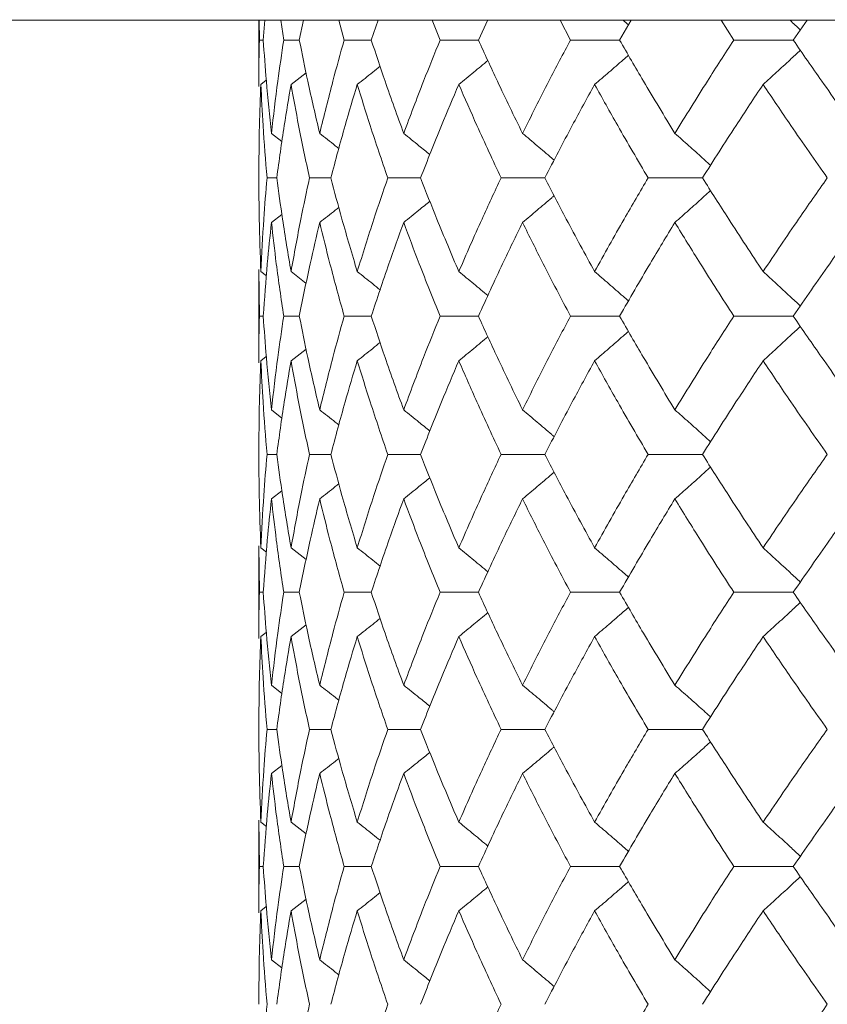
# Model space of a CAD drawing. Header units: inches. Extents: x -3.7 to 22.7, y -9.6 to 17.3.
# Tile 88 of 130: x 11.172 to 11.529, y -0.118 to 0.317. Entities that reach past the tile are written whole.
import ezdxf

# ---------------------------------------------------------------- set-up
doc = ezdxf.new("R2010")
doc.units = ezdxf.units.IN
doc.header["$MEASUREMENT"] = 0

msp = doc.modelspace()

# ---------------------------------------------------------------- linework, layer by layer
at = {"color": 7, "linetype": 'Continuous', "lineweight": 15}
for p, q in [((11.73143, 0.31728), (11.00282, 0.31728)), ((11.27754, 0.31728), (11.27754, 0.28795)), ((11.27777, 0.30846), (11.27769, 0.31728)), ((11.27948, 0.30846), (11.28017, 0.31728)), ((11.28852, 0.30846), (11.28727, 0.31728)), ((11.2954, 0.30846), (11.29725, 0.31728)), ((11.31523, 0.30846), (11.31282, 0.31728)), ((11.32721, 0.30846), (11.33019, 0.31728)), ((11.35761, 0.30846), (11.35408, 0.31728)), ((11.37455, 0.30846), (11.37873, 0.31747)), ((11.4152, 0.30846), (11.41058, 0.31728)), ((11.43692, 0.30846), (11.44207, 0.31728)), ((11.48736, 0.30846), (11.48171, 0.31728)), ((11.51362, 0.30846), (11.51978, 0.31728)), ((11.27948, 0.30846), (11.27777, 0.30846)), ((11.2954, 0.30846), (11.28852, 0.30846)), ((11.32721, 0.30846), (11.31523, 0.30846)), ((11.37455, 0.30846), (11.35761, 0.30846)), ((11.43692, 0.30846), (11.4152, 0.30846)), ((11.51362, 0.30846), (11.48736, 0.30846)), ((11.29175, 0.28883), (11.29838, 0.29399)), ((11.27842, 0.28883), (11.28081, 0.29068)), ((11.28308, 0.26719), (11.28774, 0.26358)), ((11.28544, 0.24751), (11.28114, 0.24751)), ((11.30934, 0.24751), (11.29989, 0.24751)), ((11.34896, 0.24751), (11.33449, 0.24751)), ((11.4039, 0.24751), (11.38454, 0.24751)), ((11.47353, 0.24751), (11.4495, 0.24751)), ((11.28308, 0.2278), (11.2877, 0.23139)), ((11.27754, 0.20698), (11.27754, 0.16578)), ((11.27777, 0.18638), (11.27757, 0.20698)), ((11.27842, 0.2061), (11.28086, 0.20421)), ((11.29175, 0.2061), (11.29842, 0.20089)), ((11.27948, 0.18638), (11.27777, 0.18638)), ((11.2954, 0.18638), (11.28852, 0.18638)), ((11.32721, 0.18638), (11.31523, 0.18638)), ((11.37455, 0.18638), (11.35761, 0.18638)), ((11.43692, 0.18638), (11.4152, 0.18638)), ((11.51362, 0.18638), (11.48736, 0.18638)), ((11.29175, 0.16666), (11.29838, 0.17184)), ((11.27842, 0.16666), (11.28081, 0.16851)), ((11.28308, 0.14496), (11.28774, 0.14135)), ((11.28544, 0.12526), (11.28114, 0.12526)), ((11.30934, 0.12526), (11.29989, 0.12526)), ((11.34896, 0.12526), (11.33449, 0.12526)), ((11.4039, 0.12526), (11.38454, 0.12526)), ((11.47353, 0.12526), (11.4495, 0.12526)), ((11.28308, 0.10557), (11.2877, 0.10915)), ((11.27754, 0.08481), (11.27754, 0.04384)), ((11.27777, 0.0643), (11.27757, 0.08481)), ((11.27842, 0.08394), (11.28086, 0.08205)), ((11.29175, 0.08394), (11.29841, 0.07875)), ((11.27948, 0.0643), (11.27777, 0.0643)), ((11.2954, 0.0643), (11.28852, 0.0643)), ((11.32721, 0.0643), (11.31523, 0.0643)), ((11.37455, 0.0643), (11.35761, 0.0643)), ((11.43692, 0.0643), (11.4152, 0.0643)), ((11.51362, 0.0643), (11.48736, 0.0643)), ((11.29175, 0.04471), (11.29838, 0.04986)), ((11.27842, 0.04471), (11.28081, 0.04655)), ((11.28308, 0.02319), (11.28774, 0.0196)), ((11.28544, 0.00368), (11.28114, 0.00368)), ((11.30934, 0.00368), (11.29989, 0.00368)), ((11.34896, 0.00368), (11.33449, 0.00368)), ((11.4039, 0.00368), (11.38454, 0.00368)), ((11.47353, 0.00368), (11.4495, 0.00368)), ((11.28308, -0.01582), (11.2877, -0.01227)), ((11.27754, -0.03647), (11.27754, -0.07745)), ((11.27777, -0.05694), (11.27757, -0.03647)), ((11.27842, -0.03734), (11.28086, -0.03922)), ((11.29175, -0.03734), (11.29842, -0.04252)), ((11.27948, -0.05694), (11.27777, -0.05694)), ((11.2954, -0.05694), (11.28852, -0.05694)), ((11.32721, -0.05694), (11.31523, -0.05694)), ((11.37455, -0.05694), (11.35761, -0.05694)), ((11.43692, -0.05694), (11.4152, -0.05694)), ((11.51362, -0.05694), (11.48736, -0.05694)), ((11.29175, -0.07657), (11.29838, -0.07141)), ((11.27842, -0.07657), (11.28081, -0.07472)), ((11.28308, -0.09821), (11.28774, -0.10182))]:
    msp.add_line(p, q, dxfattribs=at)
for points, knots in [([(11.43837, 0.31728), (11.43841, 0.31725), (11.43923, 0.31654), (11.44004, 0.31582), (11.44081, 0.31513)], [0, 0, 0, 0, 0.044024, 1, 1, 1, 1]), ([(11.51211, 0.31728), (11.51215, 0.31725), (11.5137, 0.31582), (11.51524, 0.31436), (11.51675, 0.31294)], [0, 0, 0, 0, 0.0218538, 1, 1, 1, 1]), ([(11.27757, 0.28795), (11.27756, 0.28875), (11.27748, 0.29559), (11.27764, 0.30242), (11.27777, 0.30846)], [0, 0, 0, 0, 0.115573, 1, 1, 1, 1]), ([(11.28308, 0.26719), (11.28229, 0.27491), (11.28087, 0.28867), (11.27991, 0.30242), (11.27948, 0.30846)], [0, 0, 0, 0, 0.560339, 1, 1, 1, 1]), ([(11.28308, 0.26719), (11.28397, 0.27491), (11.28556, 0.28867), (11.28762, 0.30242), (11.28852, 0.30846)], [0, 0, 0, 0, 0.560339, 1, 1, 1, 1]), ([(11.30441, 0.26719), (11.3026, 0.27491), (11.29938, 0.28867), (11.29662, 0.30242), (11.2954, 0.30846)], [0, 0, 0, 0, 0.560339, 1, 1, 1, 1]), ([(11.30441, 0.26719), (11.30631, 0.27491), (11.3097, 0.28867), (11.31354, 0.30242), (11.31523, 0.30846)], [0, 0, 0, 0, 0.560339, 1, 1, 1, 1]), ([(11.34153, 0.26719), (11.33873, 0.27491), (11.33375, 0.28867), (11.3292, 0.30242), (11.32721, 0.30846)], [0, 0, 0, 0, 0.560339, 1, 1, 1, 1]), ([(11.34153, 0.26719), (11.34441, 0.27491), (11.34956, 0.28867), (11.35515, 0.30242), (11.35761, 0.30846)], [0, 0, 0, 0, 0.560339, 1, 1, 1, 1]), ([(11.39402, 0.26719), (11.39027, 0.27491), (11.38358, 0.28867), (11.37731, 0.30242), (11.37455, 0.30846)], [0, 0, 0, 0, 0.560339, 1, 1, 1, 1]), ([(11.39402, 0.26719), (11.39786, 0.27491), (11.40472, 0.28867), (11.412, 0.30242), (11.4152, 0.30846)], [0, 0, 0, 0, 0.560339, 1, 1, 1, 1]), ([(11.46133, 0.26719), (11.45666, 0.27491), (11.44833, 0.28867), (11.4404, 0.30242), (11.43692, 0.30846)], [0, 0, 0, 0, 0.560339, 1, 1, 1, 1]), ([(11.46133, 0.26719), (11.46608, 0.27491), (11.47456, 0.28867), (11.48345, 0.30242), (11.48736, 0.30846)], [0, 0, 0, 0, 0.560339, 1, 1, 1, 1]), ([(11.54271, 0.26719), (11.53717, 0.27491), (11.5273, 0.28867), (11.5178, 0.30242), (11.51362, 0.30846)], [0, 0, 0, 0, 0.560339, 1, 1, 1, 1]), ([(11.42587, 0.28883), (11.42798, 0.29063), (11.43219, 0.29424), (11.43717, 0.29856), (11.44002, 0.30109), (11.4408, 0.30178)], [0, 0, 0, 0, 0.421367, 0.842734, 1, 1, 1, 1]), ([(11.50031, 0.28883), (11.5023, 0.29063), (11.50628, 0.29424), (11.51176, 0.29928), (11.51523, 0.30255), (11.51674, 0.30397)], [0, 0, 0, 0, 0.360977, 0.721953, 1, 1, 1, 1]), ([(11.32101, 0.28883), (11.32329, 0.29063), (11.32666, 0.2933), (11.33001, 0.296), (11.33109, 0.29687)], [0, 0, 0, 0, 0.675594, 1, 1, 1, 1]), ([(11.36588, 0.28883), (11.36809, 0.29063), (11.37238, 0.29414), (11.37664, 0.2977), (11.37871, 0.29943)], [0, 0, 0, 0, 0.513503, 1, 1, 1, 1]), ([(11.27754, 0.24751), (11.27758, 0.25523), (11.27765, 0.26901), (11.27818, 0.28278), (11.27842, 0.28883)], [0, 0, 0, 0, 0.560274, 1, 1, 1, 1]), ([(11.28114, 0.24751), (11.28051, 0.25523), (11.27938, 0.26901), (11.27871, 0.28278), (11.27842, 0.28883)], [0, 0, 0, 0, 0.560274, 1, 1, 1, 1]), ([(11.28544, 0.24751), (11.2865, 0.25523), (11.28838, 0.26901), (11.29072, 0.28278), (11.29175, 0.28883)], [0, 0, 0, 0, 0.560274, 1, 1, 1, 1]), ([(11.29989, 0.24751), (11.29825, 0.25523), (11.29532, 0.26901), (11.29284, 0.28278), (11.29175, 0.28883)], [0, 0, 0, 0, 0.560274, 1, 1, 1, 1]), ([(11.30934, 0.24751), (11.31139, 0.25523), (11.31507, 0.26901), (11.3192, 0.28278), (11.32101, 0.28883)], [0, 0, 0, 0, 0.5602736, 1, 1, 1, 1]), ([(11.33449, 0.24751), (11.33185, 0.25523), (11.32715, 0.26901), (11.32289, 0.28278), (11.32101, 0.28883)], [0, 0, 0, 0, 0.5602736, 1, 1, 1, 1]), ([(11.34896, 0.24751), (11.35201, 0.25523), (11.35743, 0.26901), (11.3633, 0.28278), (11.36588, 0.28883)], [0, 0, 0, 0, 0.560274, 1, 1, 1, 1]), ([(11.38454, 0.24751), (11.38094, 0.25523), (11.37452, 0.26901), (11.36852, 0.28278), (11.36588, 0.28883)], [0, 0, 0, 0, 0.560274, 1, 1, 1, 1]), ([(11.4039, 0.24751), (11.40788, 0.25523), (11.41501, 0.26901), (11.42255, 0.28278), (11.42587, 0.28883)], [0, 0, 0, 0, 0.5602736, 1, 1, 1, 1]), ([(11.4495, 0.24751), (11.44498, 0.25523), (11.43691, 0.26901), (11.42924, 0.28278), (11.42587, 0.28883)], [0, 0, 0, 0, 0.560274, 1, 1, 1, 1]), ([(11.47353, 0.24751), (11.47842, 0.25523), (11.48716, 0.26901), (11.49629, 0.28278), (11.50031, 0.28883)], [0, 0, 0, 0, 0.5602736, 1, 1, 1, 1]), ([(11.52867, 0.24751), (11.52327, 0.25523), (11.51364, 0.26901), (11.50438, 0.28278), (11.50031, 0.28883)], [0, 0, 0, 0, 0.560274, 1, 1, 1, 1]), ([(11.30441, 0.26719), (11.30671, 0.26539), (11.30954, 0.26317), (11.31236, 0.26092), (11.31288, 0.2605)], [0, 0, 0, 0, 0.812629, 1, 1, 1, 1]), ([(11.34153, 0.26719), (11.34377, 0.26539), (11.34763, 0.26228), (11.35147, 0.25912), (11.35308, 0.2578)], [0, 0, 0, 0, 0.579824, 1, 1, 1, 1]), ([(11.39402, 0.26719), (11.39618, 0.26539), (11.40049, 0.26177), (11.40515, 0.25783), (11.40764, 0.25567), (11.408, 0.25535)], [0, 0, 0, 0, 0.461051, 0.922103, 1, 1, 1, 1]), ([(11.46133, 0.26719), (11.46338, 0.26539), (11.46748, 0.26177), (11.47274, 0.25708), (11.47592, 0.25415), (11.47709, 0.25308)], [0, 0, 0, 0, 0.387792, 0.775584, 1, 1, 1, 1]), ([(11.27842, 0.2061), (11.27813, 0.21384), (11.27762, 0.22764), (11.27757, 0.24144), (11.27754, 0.24751)], [0, 0, 0, 0, 0.560136, 1, 1, 1, 1]), ([(11.27842, 0.2061), (11.2788, 0.21384), (11.27949, 0.22764), (11.28063, 0.24144), (11.28114, 0.24751)], [0, 0, 0, 0, 0.5601361, 1, 1, 1, 1]), ([(11.29175, 0.2061), (11.29045, 0.21384), (11.28813, 0.22764), (11.28626, 0.24144), (11.28544, 0.24751)], [0, 0, 0, 0, 0.560136, 1, 1, 1, 1]), ([(11.29175, 0.2061), (11.29315, 0.21384), (11.29564, 0.22764), (11.29859, 0.24144), (11.29989, 0.24751)], [0, 0, 0, 0, 0.5601361, 1, 1, 1, 1]), ([(11.32101, 0.2061), (11.31871, 0.21384), (11.3146, 0.22764), (11.31094, 0.24144), (11.30934, 0.24751)], [0, 0, 0, 0, 0.5601361, 1, 1, 1, 1]), ([(11.32101, 0.2061), (11.32341, 0.21384), (11.32769, 0.22764), (11.33241, 0.24144), (11.33449, 0.24751)], [0, 0, 0, 0, 0.560136, 1, 1, 1, 1]), ([(11.36588, 0.2061), (11.36261, 0.21384), (11.35676, 0.22764), (11.35135, 0.24144), (11.34896, 0.24751)], [0, 0, 0, 0, 0.560136, 1, 1, 1, 1]), ([(11.36588, 0.2061), (11.36925, 0.21384), (11.37526, 0.22764), (11.38171, 0.24144), (11.38454, 0.24751)], [0, 0, 0, 0, 0.5601361, 1, 1, 1, 1]), ([(11.42587, 0.2061), (11.42165, 0.21384), (11.41413, 0.22764), (11.40702, 0.24144), (11.4039, 0.24751)], [0, 0, 0, 0, 0.5601361, 1, 1, 1, 1]), ([(11.42587, 0.2061), (11.43017, 0.21384), (11.43785, 0.22764), (11.44594, 0.24144), (11.4495, 0.24751)], [0, 0, 0, 0, 0.5601361, 1, 1, 1, 1]), ([(11.50031, 0.2061), (11.49521, 0.21384), (11.48609, 0.22764), (11.47736, 0.24144), (11.47353, 0.24751)], [0, 0, 0, 0, 0.560136, 1, 1, 1, 1]), ([(11.50031, 0.2061), (11.5055, 0.21384), (11.51477, 0.22764), (11.52442, 0.24144), (11.52867, 0.24751)], [0, 0, 0, 0, 0.560136, 1, 1, 1, 1]), ([(11.39402, 0.2278), (11.39618, 0.22961), (11.40049, 0.23323), (11.40514, 0.23717), (11.40763, 0.23933), (11.40798, 0.23964)], [0, 0, 0, 0, 0.461333, 0.922665, 1, 1, 1, 1]), ([(11.46133, 0.2278), (11.46338, 0.22961), (11.46748, 0.23322), (11.47273, 0.23793), (11.47592, 0.24085), (11.47708, 0.24192)], [0, 0, 0, 0, 0.387866, 0.775733, 1, 1, 1, 1]), ([(11.34153, 0.2278), (11.34377, 0.22961), (11.34762, 0.23272), (11.35145, 0.23587), (11.35306, 0.23719)], [0, 0, 0, 0, 0.580604, 1, 1, 1, 1]), ([(11.30441, 0.2278), (11.30671, 0.2296), (11.30953, 0.23182), (11.31233, 0.23406), (11.31285, 0.23448)], [0, 0, 0, 0, 0.814996, 1, 1, 1, 1]), ([(11.27948, 0.18638), (11.28003, 0.19412), (11.28101, 0.20792), (11.28245, 0.22173), (11.28308, 0.2278)], [0, 0, 0, 0, 0.560071, 1, 1, 1, 1]), ([(11.28852, 0.18638), (11.28738, 0.19412), (11.28535, 0.20792), (11.28377, 0.22173), (11.28308, 0.2278)], [0, 0, 0, 0, 0.560071, 1, 1, 1, 1]), ([(11.2954, 0.18638), (11.29696, 0.19412), (11.29974, 0.20792), (11.30298, 0.22173), (11.30441, 0.2278)], [0, 0, 0, 0, 0.560071, 1, 1, 1, 1]), ([(11.31523, 0.18638), (11.31309, 0.19412), (11.30926, 0.20792), (11.30589, 0.22173), (11.30441, 0.2278)], [0, 0, 0, 0, 0.560071, 1, 1, 1, 1]), ([(11.32721, 0.18638), (11.32976, 0.19412), (11.33432, 0.20792), (11.33932, 0.22173), (11.34153, 0.2278)], [0, 0, 0, 0, 0.560071, 1, 1, 1, 1]), ([(11.35761, 0.18638), (11.35449, 0.19412), (11.34892, 0.20792), (11.34378, 0.22173), (11.34153, 0.2278)], [0, 0, 0, 0, 0.560071, 1, 1, 1, 1]), ([(11.37455, 0.18638), (11.37807, 0.19412), (11.38436, 0.20792), (11.39107, 0.22173), (11.39402, 0.2278)], [0, 0, 0, 0, 0.560071, 1, 1, 1, 1]), ([(11.4152, 0.18638), (11.41113, 0.19412), (11.40387, 0.20792), (11.39703, 0.22173), (11.39402, 0.2278)], [0, 0, 0, 0, 0.5600706, 1, 1, 1, 1]), ([(11.43692, 0.18638), (11.44136, 0.19412), (11.44931, 0.20792), (11.45766, 0.22173), (11.46133, 0.2278)], [0, 0, 0, 0, 0.560071, 1, 1, 1, 1]), ([(11.48736, 0.18638), (11.4824, 0.19412), (11.47353, 0.20792), (11.46506, 0.22173), (11.46133, 0.2278)], [0, 0, 0, 0, 0.560071, 1, 1, 1, 1]), ([(11.51362, 0.18638), (11.51895, 0.19412), (11.52846, 0.20792), (11.53835, 0.22173), (11.54271, 0.2278)], [0, 0, 0, 0, 0.560071, 1, 1, 1, 1]), ([(11.32101, 0.2061), (11.32329, 0.2043), (11.32667, 0.20162), (11.33002, 0.1989), (11.33111, 0.19801)], [0, 0, 0, 0, 0.672904, 1, 1, 1, 1]), ([(11.36588, 0.2061), (11.36808, 0.2043), (11.37238, 0.20077), (11.37665, 0.19719), (11.37873, 0.19545)], [0, 0, 0, 0, 0.511985, 1, 1, 1, 1]), ([(11.42587, 0.2061), (11.42797, 0.2043), (11.43218, 0.20068), (11.43716, 0.19634), (11.44002, 0.19379), (11.44081, 0.19309)], [0, 0, 0, 0, 0.42034, 0.840681, 1, 1, 1, 1]), ([(11.50031, 0.2061), (11.5023, 0.2043), (11.50627, 0.20068), (11.51175, 0.19561), (11.51523, 0.19232), (11.51675, 0.19089)], [0, 0, 0, 0, 0.360211, 0.720422, 1, 1, 1, 1]), ([(11.27757, 0.16578), (11.27756, 0.16657), (11.27748, 0.17344), (11.27764, 0.18031), (11.27777, 0.18638)], [0, 0, 0, 0, 0.1150393, 1, 1, 1, 1]), ([(11.28308, 0.14496), (11.28229, 0.15269), (11.28087, 0.1665), (11.27991, 0.18031), (11.27948, 0.18638)], [0, 0, 0, 0, 0.559933, 1, 1, 1, 1]), ([(11.28308, 0.14496), (11.28397, 0.15269), (11.28557, 0.1665), (11.28762, 0.18031), (11.28852, 0.18638)], [0, 0, 0, 0, 0.559933, 1, 1, 1, 1]), ([(11.30441, 0.14496), (11.3026, 0.15269), (11.29938, 0.1665), (11.29662, 0.18031), (11.2954, 0.18638)], [0, 0, 0, 0, 0.559933, 1, 1, 1, 1]), ([(11.30441, 0.14496), (11.30631, 0.15269), (11.3097, 0.1665), (11.31354, 0.18031), (11.31523, 0.18638)], [0, 0, 0, 0, 0.559933, 1, 1, 1, 1]), ([(11.34153, 0.14496), (11.33873, 0.15269), (11.33375, 0.1665), (11.3292, 0.18031), (11.32721, 0.18638)], [0, 0, 0, 0, 0.559933, 1, 1, 1, 1]), ([(11.34153, 0.14496), (11.34441, 0.15269), (11.34956, 0.1665), (11.35515, 0.18031), (11.35761, 0.18638)], [0, 0, 0, 0, 0.559933, 1, 1, 1, 1]), ([(11.39402, 0.14496), (11.39027, 0.15269), (11.38358, 0.1665), (11.37731, 0.18031), (11.37455, 0.18638)], [0, 0, 0, 0, 0.559933, 1, 1, 1, 1]), ([(11.39402, 0.14496), (11.39786, 0.15269), (11.40472, 0.1665), (11.412, 0.18031), (11.4152, 0.18638)], [0, 0, 0, 0, 0.559933, 1, 1, 1, 1]), ([(11.46133, 0.14496), (11.45666, 0.15269), (11.44833, 0.1665), (11.4404, 0.18031), (11.43692, 0.18638)], [0, 0, 0, 0, 0.559933, 1, 1, 1, 1]), ([(11.46133, 0.14496), (11.46608, 0.15269), (11.47457, 0.1665), (11.48345, 0.18031), (11.48736, 0.18638)], [0, 0, 0, 0, 0.559933, 1, 1, 1, 1]), ([(11.54271, 0.14496), (11.53718, 0.15269), (11.52729, 0.1665), (11.5178, 0.18031), (11.51362, 0.18638)], [0, 0, 0, 0, 0.559933, 1, 1, 1, 1]), ([(11.42587, 0.16666), (11.42797, 0.16847), (11.43218, 0.17209), (11.43716, 0.17642), (11.44002, 0.17897), (11.4408, 0.17967)], [0, 0, 0, 0, 0.42064, 0.84128, 1, 1, 1, 1]), ([(11.50031, 0.16666), (11.5023, 0.16847), (11.50627, 0.17208), (11.51175, 0.17715), (11.51522, 0.18044), (11.51674, 0.18187)], [0, 0, 0, 0, 0.360346, 0.720692, 1, 1, 1, 1]), ([(11.32101, 0.16666), (11.32329, 0.16847), (11.32666, 0.17114), (11.33, 0.17386), (11.33109, 0.17474)], [0, 0, 0, 0, 0.6744894, 1, 1, 1, 1]), ([(11.36588, 0.16666), (11.36808, 0.16847), (11.37238, 0.17199), (11.37664, 0.17556), (11.37871, 0.1773)], [0, 0, 0, 0, 0.51264, 1, 1, 1, 1]), ([(11.27754, 0.12526), (11.27758, 0.13298), (11.27765, 0.14678), (11.27818, 0.16058), (11.27842, 0.16666)], [0, 0, 0, 0, 0.559868, 1, 1, 1, 1]), ([(11.28114, 0.12526), (11.28051, 0.13298), (11.27938, 0.14678), (11.27871, 0.16058), (11.27842, 0.16666)], [0, 0, 0, 0, 0.559868, 1, 1, 1, 1]), ([(11.28544, 0.12526), (11.2865, 0.13298), (11.28838, 0.14678), (11.29072, 0.16058), (11.29175, 0.16666)], [0, 0, 0, 0, 0.559868, 1, 1, 1, 1]), ([(11.29989, 0.12526), (11.29825, 0.13298), (11.29532, 0.14678), (11.29284, 0.16058), (11.29175, 0.16666)], [0, 0, 0, 0, 0.559868, 1, 1, 1, 1]), ([(11.30934, 0.12526), (11.31139, 0.13298), (11.31507, 0.14678), (11.3192, 0.16058), (11.32101, 0.16666)], [0, 0, 0, 0, 0.559868, 1, 1, 1, 1]), ([(11.33449, 0.12526), (11.33185, 0.13298), (11.32715, 0.14678), (11.32289, 0.16058), (11.32101, 0.16666)], [0, 0, 0, 0, 0.559868, 1, 1, 1, 1]), ([(11.34896, 0.12526), (11.35201, 0.13298), (11.35744, 0.14678), (11.3633, 0.16058), (11.36588, 0.16666)], [0, 0, 0, 0, 0.559868, 1, 1, 1, 1]), ([(11.38454, 0.12526), (11.38094, 0.13298), (11.37451, 0.14678), (11.36852, 0.16058), (11.36588, 0.16666)], [0, 0, 0, 0, 0.559868, 1, 1, 1, 1]), ([(11.4039, 0.12526), (11.40788, 0.13298), (11.41501, 0.14678), (11.42255, 0.16058), (11.42587, 0.16666)], [0, 0, 0, 0, 0.559868, 1, 1, 1, 1]), ([(11.4495, 0.12526), (11.44498, 0.13298), (11.4369, 0.14678), (11.42924, 0.16058), (11.42587, 0.16666)], [0, 0, 0, 0, 0.559868, 1, 1, 1, 1]), ([(11.47353, 0.12526), (11.47842, 0.13298), (11.48716, 0.14678), (11.49629, 0.16058), (11.50031, 0.16666)], [0, 0, 0, 0, 0.559868, 1, 1, 1, 1]), ([(11.52867, 0.12526), (11.52327, 0.13298), (11.51363, 0.14678), (11.50438, 0.16058), (11.50031, 0.16666)], [0, 0, 0, 0, 0.559868, 1, 1, 1, 1]), ([(11.30441, 0.14496), (11.30671, 0.14316), (11.30954, 0.14094), (11.31235, 0.13869), (11.31288, 0.13827)], [0, 0, 0, 0, 0.81232, 1, 1, 1, 1]), ([(11.34153, 0.14496), (11.34377, 0.14316), (11.34763, 0.14004), (11.35147, 0.13688), (11.35308, 0.13556)], [0, 0, 0, 0, 0.579624, 1, 1, 1, 1]), ([(11.39402, 0.14496), (11.39618, 0.14315), (11.40049, 0.13954), (11.40515, 0.13559), (11.40763, 0.13343), (11.40799, 0.13311)], [0, 0, 0, 0, 0.460902, 0.921804, 1, 1, 1, 1]), ([(11.46133, 0.14496), (11.46338, 0.14316), (11.46748, 0.13954), (11.47273, 0.13484), (11.47592, 0.13191), (11.47709, 0.13084)], [0, 0, 0, 0, 0.38767, 0.775339, 1, 1, 1, 1]), ([(11.27842, 0.08394), (11.27813, 0.09164), (11.27762, 0.10541), (11.27757, 0.11919), (11.27754, 0.12526)], [0, 0, 0, 0, 0.55973, 1, 1, 1, 1]), ([(11.27842, 0.08394), (11.2788, 0.09164), (11.27949, 0.10541), (11.28063, 0.11919), (11.28114, 0.12526)], [0, 0, 0, 0, 0.55973, 1, 1, 1, 1]), ([(11.29175, 0.08394), (11.29045, 0.09164), (11.28813, 0.10541), (11.28626, 0.11919), (11.28544, 0.12526)], [0, 0, 0, 0, 0.55973, 1, 1, 1, 1]), ([(11.29175, 0.08394), (11.29315, 0.09164), (11.29564, 0.10541), (11.29859, 0.11919), (11.29989, 0.12526)], [0, 0, 0, 0, 0.55973, 1, 1, 1, 1]), ([(11.32101, 0.08394), (11.31871, 0.09164), (11.3146, 0.10541), (11.31095, 0.11919), (11.30934, 0.12526)], [0, 0, 0, 0, 0.55973, 1, 1, 1, 1]), ([(11.32101, 0.08394), (11.32341, 0.09164), (11.32769, 0.10541), (11.33241, 0.11919), (11.33449, 0.12526)], [0, 0, 0, 0, 0.55973, 1, 1, 1, 1]), ([(11.36588, 0.08394), (11.36261, 0.09164), (11.35676, 0.10541), (11.35135, 0.11919), (11.34896, 0.12526)], [0, 0, 0, 0, 0.55973, 1, 1, 1, 1]), ([(11.36588, 0.08394), (11.36925, 0.09164), (11.37526, 0.10541), (11.3817, 0.11919), (11.38454, 0.12526)], [0, 0, 0, 0, 0.55973, 1, 1, 1, 1]), ([(11.42587, 0.08394), (11.42166, 0.09164), (11.41413, 0.10541), (11.40702, 0.11919), (11.4039, 0.12526)], [0, 0, 0, 0, 0.55973, 1, 1, 1, 1]), ([(11.42587, 0.08394), (11.43017, 0.09164), (11.43785, 0.10541), (11.44594, 0.11919), (11.4495, 0.12526)], [0, 0, 0, 0, 0.55973, 1, 1, 1, 1]), ([(11.50031, 0.08394), (11.49521, 0.09164), (11.48608, 0.10541), (11.47736, 0.11919), (11.47353, 0.12526)], [0, 0, 0, 0, 0.55973, 1, 1, 1, 1]), ([(11.50031, 0.08394), (11.5055, 0.09164), (11.51477, 0.10541), (11.52442, 0.11919), (11.52867, 0.12526)], [0, 0, 0, 0, 0.55973, 1, 1, 1, 1]), ([(11.46133, 0.10557), (11.46338, 0.10738), (11.46748, 0.11099), (11.47273, 0.11569), (11.47592, 0.1186), (11.47708, 0.11967)], [0, 0, 0, 0, 0.388001, 0.776003, 1, 1, 1, 1]), ([(11.34153, 0.10557), (11.34377, 0.10738), (11.34763, 0.11048), (11.35146, 0.11363), (11.35306, 0.11495)], [0, 0, 0, 0, 0.58084, 1, 1, 1, 1]), ([(11.39402, 0.10557), (11.39618, 0.10738), (11.40049, 0.11099), (11.40515, 0.11493), (11.40763, 0.11709), (11.40798, 0.1174)], [0, 0, 0, 0, 0.461504, 0.923007, 1, 1, 1, 1]), ([(11.30441, 0.10557), (11.30671, 0.10737), (11.30954, 0.10958), (11.31234, 0.11182), (11.31285, 0.11224)], [0, 0, 0, 0, 0.81537, 1, 1, 1, 1]), ([(11.27948, 0.0643), (11.28003, 0.072), (11.28101, 0.08574), (11.28245, 0.09951), (11.28308, 0.10557)], [0, 0, 0, 0, 0.559665, 1, 1, 1, 1]), ([(11.28852, 0.0643), (11.28738, 0.072), (11.28535, 0.08574), (11.28377, 0.09951), (11.28308, 0.10557)], [0, 0, 0, 0, 0.559665, 1, 1, 1, 1]), ([(11.2954, 0.0643), (11.29696, 0.072), (11.29975, 0.08574), (11.30298, 0.09951), (11.30441, 0.10557)], [0, 0, 0, 0, 0.5596645, 1, 1, 1, 1]), ([(11.31523, 0.0643), (11.31309, 0.072), (11.30926, 0.08574), (11.30589, 0.09951), (11.30441, 0.10557)], [0, 0, 0, 0, 0.559665, 1, 1, 1, 1]), ([(11.32721, 0.0643), (11.32976, 0.072), (11.33432, 0.08574), (11.33932, 0.09951), (11.34153, 0.10557)], [0, 0, 0, 0, 0.559665, 1, 1, 1, 1]), ([(11.35761, 0.0643), (11.35449, 0.072), (11.34892, 0.08574), (11.34378, 0.09951), (11.34153, 0.10557)], [0, 0, 0, 0, 0.559665, 1, 1, 1, 1]), ([(11.37455, 0.0643), (11.37807, 0.072), (11.38436, 0.08574), (11.39107, 0.09951), (11.39402, 0.10557)], [0, 0, 0, 0, 0.559665, 1, 1, 1, 1]), ([(11.4152, 0.0643), (11.41113, 0.072), (11.40387, 0.08574), (11.39703, 0.09951), (11.39402, 0.10557)], [0, 0, 0, 0, 0.559665, 1, 1, 1, 1]), ([(11.43692, 0.0643), (11.44136, 0.072), (11.44931, 0.08574), (11.45766, 0.09951), (11.46133, 0.10557)], [0, 0, 0, 0, 0.559665, 1, 1, 1, 1]), ([(11.48736, 0.0643), (11.4824, 0.072), (11.47352, 0.08574), (11.46506, 0.09951), (11.46133, 0.10557)], [0, 0, 0, 0, 0.559665, 1, 1, 1, 1]), ([(11.51362, 0.0643), (11.51895, 0.072), (11.52846, 0.08574), (11.53835, 0.09951), (11.54271, 0.10557)], [0, 0, 0, 0, 0.5596645, 1, 1, 1, 1]), ([(11.32101, 0.08394), (11.32329, 0.08213), (11.32667, 0.07946), (11.33002, 0.07675), (11.33111, 0.07587)], [0, 0, 0, 0, 0.674052, 1, 1, 1, 1]), ([(11.36588, 0.08394), (11.36809, 0.08213), (11.37239, 0.07862), (11.37665, 0.07506), (11.37873, 0.07332)], [0, 0, 0, 0, 0.512874, 1, 1, 1, 1]), ([(11.42587, 0.08394), (11.42798, 0.08213), (11.43219, 0.07852), (11.43717, 0.0742), (11.44003, 0.07167), (11.44081, 0.07098)], [0, 0, 0, 0, 0.421083, 0.842166, 1, 1, 1, 1]), ([(11.50031, 0.08394), (11.5023, 0.08213), (11.50628, 0.07852), (11.51176, 0.07348), (11.51523, 0.07021), (11.51674, 0.06878)], [0, 0, 0, 0, 0.360851, 0.721702, 1, 1, 1, 1]), ([(11.27757, 0.04384), (11.27756, 0.04462), (11.27748, 0.05143), (11.27764, 0.05826), (11.27777, 0.0643)], [0, 0, 0, 0, 0.114506, 1, 1, 1, 1]), ([(11.28308, 0.02319), (11.28229, 0.03085), (11.28086, 0.04454), (11.27991, 0.05826), (11.27948, 0.0643)], [0, 0, 0, 0, 0.5595273, 1, 1, 1, 1]), ([(11.28308, 0.02319), (11.28397, 0.03085), (11.28557, 0.04454), (11.28762, 0.05826), (11.28852, 0.0643)], [0, 0, 0, 0, 0.559527, 1, 1, 1, 1]), ([(11.30441, 0.02319), (11.30261, 0.03085), (11.29938, 0.04454), (11.29662, 0.05826), (11.2954, 0.0643)], [0, 0, 0, 0, 0.5595273, 1, 1, 1, 1]), ([(11.30441, 0.02319), (11.30631, 0.03085), (11.3097, 0.04454), (11.31354, 0.05826), (11.31523, 0.0643)], [0, 0, 0, 0, 0.559527, 1, 1, 1, 1]), ([(11.34153, 0.02319), (11.33873, 0.03085), (11.33374, 0.04454), (11.32921, 0.05826), (11.32721, 0.0643)], [0, 0, 0, 0, 0.559527, 1, 1, 1, 1]), ([(11.34153, 0.02319), (11.34441, 0.03085), (11.34956, 0.04454), (11.35515, 0.05826), (11.35761, 0.0643)], [0, 0, 0, 0, 0.559527, 1, 1, 1, 1]), ([(11.39402, 0.02319), (11.39028, 0.03085), (11.38357, 0.04454), (11.37731, 0.05826), (11.37455, 0.0643)], [0, 0, 0, 0, 0.559527, 1, 1, 1, 1]), ([(11.39402, 0.02319), (11.39786, 0.03085), (11.40472, 0.04454), (11.412, 0.05826), (11.4152, 0.0643)], [0, 0, 0, 0, 0.5595273, 1, 1, 1, 1]), ([(11.46133, 0.02319), (11.45667, 0.03085), (11.44833, 0.04454), (11.44041, 0.05826), (11.43692, 0.0643)], [0, 0, 0, 0, 0.559527, 1, 1, 1, 1]), ([(11.46133, 0.02319), (11.46608, 0.03085), (11.47457, 0.04454), (11.48345, 0.05826), (11.48736, 0.0643)], [0, 0, 0, 0, 0.559527, 1, 1, 1, 1]), ([(11.54271, 0.02319), (11.53718, 0.03085), (11.52729, 0.04454), (11.5178, 0.05826), (11.51362, 0.0643)], [0, 0, 0, 0, 0.559527, 1, 1, 1, 1]), ([(11.42587, 0.04471), (11.42798, 0.04651), (11.4322, 0.05011), (11.43718, 0.05441), (11.44003, 0.05694), (11.4408, 0.05763)], [0, 0, 0, 0, 0.4216668, 0.8433336, 1, 1, 1, 1]), ([(11.50031, 0.04471), (11.5023, 0.04651), (11.50629, 0.05011), (11.51177, 0.05514), (11.51523, 0.0584), (11.51674, 0.05982)], [0, 0, 0, 0, 0.361223, 0.722446, 1, 1, 1, 1]), ([(11.32101, 0.04471), (11.32329, 0.0465), (11.32667, 0.04916), (11.33001, 0.05186), (11.33109, 0.05273)], [0, 0, 0, 0, 0.676171, 1, 1, 1, 1]), ([(11.36588, 0.04471), (11.36809, 0.0465), (11.37239, 0.05001), (11.37664, 0.05356), (11.37871, 0.05528)], [0, 0, 0, 0, 0.5139, 1, 1, 1, 1]), ([(11.27754, 0.00368), (11.27758, 0.01132), (11.27765, 0.02498), (11.27818, 0.03867), (11.27842, 0.04471)], [0, 0, 0, 0, 0.559462, 1, 1, 1, 1]), ([(11.28114, 0.00368), (11.28051, 0.01132), (11.27938, 0.02498), (11.27871, 0.03867), (11.27842, 0.04471)], [0, 0, 0, 0, 0.559462, 1, 1, 1, 1]), ([(11.28544, 0.00368), (11.2865, 0.01132), (11.28838, 0.02498), (11.29072, 0.03867), (11.29175, 0.04471)], [0, 0, 0, 0, 0.559462, 1, 1, 1, 1]), ([(11.29989, 0.00368), (11.29825, 0.01132), (11.29532, 0.02498), (11.29284, 0.03867), (11.29175, 0.04471)], [0, 0, 0, 0, 0.559462, 1, 1, 1, 1]), ([(11.30934, 0.00368), (11.31139, 0.01132), (11.31507, 0.02498), (11.3192, 0.03867), (11.32101, 0.04471)], [0, 0, 0, 0, 0.559462, 1, 1, 1, 1]), ([(11.33449, 0.00368), (11.33185, 0.01132), (11.32714, 0.02498), (11.32289, 0.03867), (11.32101, 0.04471)], [0, 0, 0, 0, 0.559462, 1, 1, 1, 1]), ([(11.34896, 0.00368), (11.352, 0.01132), (11.35744, 0.02498), (11.3633, 0.03867), (11.36588, 0.04471)], [0, 0, 0, 0, 0.559462, 1, 1, 1, 1]), ([(11.38454, 0.00368), (11.38094, 0.01132), (11.37451, 0.02498), (11.36852, 0.03867), (11.36588, 0.04471)], [0, 0, 0, 0, 0.559462, 1, 1, 1, 1]), ([(11.4039, 0.00368), (11.40788, 0.01132), (11.41501, 0.02498), (11.42255, 0.03867), (11.42587, 0.04471)], [0, 0, 0, 0, 0.559462, 1, 1, 1, 1]), ([(11.4495, 0.00368), (11.44498, 0.01132), (11.4369, 0.02498), (11.42924, 0.03867), (11.42587, 0.04471)], [0, 0, 0, 0, 0.559462, 1, 1, 1, 1]), ([(11.47353, 0.00368), (11.47842, 0.01132), (11.48716, 0.02498), (11.49629, 0.03867), (11.50031, 0.04471)], [0, 0, 0, 0, 0.559462, 1, 1, 1, 1]), ([(11.52867, 0.00368), (11.52327, 0.01132), (11.51363, 0.02498), (11.50439, 0.03867), (11.50031, 0.04471)], [0, 0, 0, 0, 0.559462, 1, 1, 1, 1]), ([(11.30441, 0.02319), (11.30672, 0.02139), (11.30955, 0.01919), (11.31236, 0.01697), (11.31288, 0.01656)], [0, 0, 0, 0, 0.81536, 1, 1, 1, 1]), ([(11.34153, 0.02319), (11.34377, 0.02139), (11.34764, 0.01831), (11.35147, 0.01518), (11.35308, 0.01387)], [0, 0, 0, 0, 0.581822, 1, 1, 1, 1]), ([(11.39402, 0.02319), (11.39619, 0.02139), (11.40051, 0.01779), (11.40517, 0.01388), (11.40765, 0.01175), (11.40799, 0.01145)], [0, 0, 0, 0, 0.462668, 0.925337, 1, 1, 1, 1]), ([(11.46133, 0.02319), (11.46339, 0.02139), (11.4675, 0.0178), (11.47275, 0.01314), (11.47594, 0.01025), (11.47709, 0.00921)], [0, 0, 0, 0, 0.389165, 0.778331, 1, 1, 1, 1]), ([(11.27842, -0.03734), (11.27813, -0.02967), (11.27762, -0.01598), (11.27757, -0.00232), (11.27754, 0.00368)], [0, 0, 0, 0, 0.5605414, 1, 1, 1, 1]), ([(11.27842, -0.03734), (11.2788, -0.02967), (11.27949, -0.01598), (11.28063, -0.00232), (11.28114, 0.00368)], [0, 0, 0, 0, 0.560541, 1, 1, 1, 1]), ([(11.29175, -0.03734), (11.29045, -0.02967), (11.28813, -0.01598), (11.28626, -0.00232), (11.28544, 0.00368)], [0, 0, 0, 0, 0.560541, 1, 1, 1, 1]), ([(11.29175, -0.03734), (11.29315, -0.02967), (11.29564, -0.01598), (11.2986, -0.00232), (11.29989, 0.00368)], [0, 0, 0, 0, 0.560541, 1, 1, 1, 1]), ([(11.32101, -0.03734), (11.31871, -0.02967), (11.31461, -0.01598), (11.31094, -0.00232), (11.30934, 0.00368)], [0, 0, 0, 0, 0.560541, 1, 1, 1, 1]), ([(11.32101, -0.03734), (11.32341, -0.02967), (11.32768, -0.01598), (11.33241, -0.00232), (11.33449, 0.00368)], [0, 0, 0, 0, 0.560541, 1, 1, 1, 1]), ([(11.36588, -0.03734), (11.36261, -0.02967), (11.35676, -0.01598), (11.35134, -0.00232), (11.34896, 0.00368)], [0, 0, 0, 0, 0.560541, 1, 1, 1, 1]), ([(11.36588, -0.03734), (11.36925, -0.02967), (11.37526, -0.01598), (11.38171, -0.00232), (11.38454, 0.00368)], [0, 0, 0, 0, 0.560541, 1, 1, 1, 1]), ([(11.42587, -0.03734), (11.42165, -0.02967), (11.41413, -0.01598), (11.40702, -0.00232), (11.4039, 0.00368)], [0, 0, 0, 0, 0.560541, 1, 1, 1, 1]), ([(11.42587, -0.03734), (11.43017, -0.02967), (11.43785, -0.01598), (11.44595, -0.00232), (11.4495, 0.00368)], [0, 0, 0, 0, 0.560541, 1, 1, 1, 1]), ([(11.50031, -0.03734), (11.4952, -0.02967), (11.48609, -0.01598), (11.47736, -0.00232), (11.47353, 0.00368)], [0, 0, 0, 0, 0.5605414, 1, 1, 1, 1]), ([(11.50031, -0.03734), (11.5055, -0.02967), (11.51476, -0.01598), (11.52442, -0.00232), (11.52867, 0.00368)], [0, 0, 0, 0, 0.560541, 1, 1, 1, 1]), ([(11.39402, -0.01582), (11.39619, -0.01403), (11.40051, -0.01043), (11.40516, -0.00652), (11.40764, -0.00439), (11.40798, -0.0041)], [0, 0, 0, 0, 0.463079, 0.926159, 1, 1, 1, 1]), ([(11.46133, -0.01582), (11.46339, -0.01403), (11.4675, -0.01043), (11.47275, -0.00578), (11.47593, -0.00289), (11.47708, -0.00185)], [0, 0, 0, 0, 0.38935, 0.7787, 1, 1, 1, 1]), ([(11.34153, -0.01582), (11.34377, -0.01403), (11.34763, -0.01095), (11.35146, -0.00783), (11.35306, -0.00653)], [0, 0, 0, 0, 0.5827699, 1, 1, 1, 1]), ([(11.30441, -0.01582), (11.30672, -0.01403), (11.30954, -0.01184), (11.31234, -0.00962), (11.31285, -0.00921)], [0, 0, 0, 0, 0.817982, 1, 1, 1, 1]), ([(11.27948, -0.05694), (11.28003, -0.04925), (11.28101, -0.03553), (11.28245, -0.02184), (11.28308, -0.01582)], [0, 0, 0, 0, 0.5604762, 1, 1, 1, 1]), ([(11.28852, -0.05694), (11.28738, -0.04925), (11.28535, -0.03553), (11.28377, -0.02184), (11.28308, -0.01582)], [0, 0, 0, 0, 0.560476, 1, 1, 1, 1]), ([(11.2954, -0.05694), (11.29696, -0.04925), (11.29974, -0.03553), (11.30298, -0.02184), (11.30441, -0.01582)], [0, 0, 0, 0, 0.5604762, 1, 1, 1, 1]), ([(11.31523, -0.05694), (11.31309, -0.04925), (11.30927, -0.03553), (11.30589, -0.02184), (11.30441, -0.01582)], [0, 0, 0, 0, 0.560476, 1, 1, 1, 1]), ([(11.32721, -0.05694), (11.32976, -0.04925), (11.33432, -0.03553), (11.33932, -0.02184), (11.34153, -0.01582)], [0, 0, 0, 0, 0.5604762, 1, 1, 1, 1]), ([(11.35761, -0.05694), (11.35449, -0.04925), (11.34892, -0.03553), (11.34378, -0.02184), (11.34153, -0.01582)], [0, 0, 0, 0, 0.5604762, 1, 1, 1, 1]), ([(11.37455, -0.05694), (11.37807, -0.04925), (11.38435, -0.03553), (11.39107, -0.02184), (11.39402, -0.01582)], [0, 0, 0, 0, 0.5604762, 1, 1, 1, 1]), ([(11.4152, -0.05694), (11.41113, -0.04925), (11.40388, -0.03553), (11.39703, -0.02184), (11.39402, -0.01582)], [0, 0, 0, 0, 0.5604762, 1, 1, 1, 1]), ([(11.43692, -0.05694), (11.44137, -0.04925), (11.4493, -0.03553), (11.45766, -0.02184), (11.46133, -0.01582)], [0, 0, 0, 0, 0.560476, 1, 1, 1, 1]), ([(11.48736, -0.05694), (11.48239, -0.04925), (11.47353, -0.03553), (11.46506, -0.02184), (11.46133, -0.01582)], [0, 0, 0, 0, 0.560476, 1, 1, 1, 1]), ([(11.51362, -0.05694), (11.51895, -0.04925), (11.52845, -0.03553), (11.53836, -0.02184), (11.54271, -0.01582)], [0, 0, 0, 0, 0.560476, 1, 1, 1, 1]), ([(11.32101, -0.03734), (11.32329, -0.03914), (11.32667, -0.0418), (11.33003, -0.04451), (11.33112, -0.04539)], [0, 0, 0, 0, 0.674535, 1, 1, 1, 1]), ([(11.36588, -0.03734), (11.36809, -0.03914), (11.37239, -0.04265), (11.37666, -0.0462), (11.37873, -0.04793)], [0, 0, 0, 0, 0.513216, 1, 1, 1, 1]), ([(11.42587, -0.03734), (11.42798, -0.03914), (11.4322, -0.04274), (11.43718, -0.04705), (11.44004, -0.04959), (11.44081, -0.05027)], [0, 0, 0, 0, 0.42135, 0.8427, 1, 1, 1, 1]), ([(11.50031, -0.03734), (11.5023, -0.03914), (11.50629, -0.04274), (11.51177, -0.04778), (11.51524, -0.05104), (11.51675, -0.05246)], [0, 0, 0, 0, 0.361078, 0.722156, 1, 1, 1, 1]), ([(11.27757, -0.07745), (11.27756, -0.07665), (11.27748, -0.06981), (11.27764, -0.06298), (11.27777, -0.05694)], [0, 0, 0, 0, 0.115573, 1, 1, 1, 1]), ([(11.28308, -0.09821), (11.28229, -0.09049), (11.28087, -0.07673), (11.27991, -0.06298), (11.27948, -0.05694)], [0, 0, 0, 0, 0.560339, 1, 1, 1, 1]), ([(11.28308, -0.09821), (11.28397, -0.09049), (11.28556, -0.07673), (11.28762, -0.06298), (11.28852, -0.05694)], [0, 0, 0, 0, 0.560339, 1, 1, 1, 1]), ([(11.30441, -0.09821), (11.3026, -0.09049), (11.29938, -0.07673), (11.29662, -0.06298), (11.2954, -0.05694)], [0, 0, 0, 0, 0.560339, 1, 1, 1, 1]), ([(11.30441, -0.09821), (11.30631, -0.09049), (11.3097, -0.07673), (11.31354, -0.06298), (11.31523, -0.05694)], [0, 0, 0, 0, 0.560339, 1, 1, 1, 1]), ([(11.34153, -0.09821), (11.33873, -0.09049), (11.33375, -0.07673), (11.3292, -0.06298), (11.32721, -0.05694)], [0, 0, 0, 0, 0.560339, 1, 1, 1, 1]), ([(11.34153, -0.09821), (11.34441, -0.09049), (11.34956, -0.07673), (11.35515, -0.06298), (11.35761, -0.05694)], [0, 0, 0, 0, 0.560339, 1, 1, 1, 1]), ([(11.39402, -0.09821), (11.39027, -0.09049), (11.38358, -0.07673), (11.37731, -0.06298), (11.37455, -0.05694)], [0, 0, 0, 0, 0.560339, 1, 1, 1, 1]), ([(11.39402, -0.09821), (11.39786, -0.09049), (11.40472, -0.07673), (11.412, -0.06298), (11.4152, -0.05694)], [0, 0, 0, 0, 0.560339, 1, 1, 1, 1]), ([(11.46133, -0.09821), (11.45666, -0.09049), (11.44833, -0.07673), (11.4404, -0.06298), (11.43692, -0.05694)], [0, 0, 0, 0, 0.560339, 1, 1, 1, 1]), ([(11.46133, -0.09821), (11.46608, -0.09049), (11.47456, -0.07673), (11.48345, -0.06298), (11.48736, -0.05694)], [0, 0, 0, 0, 0.560339, 1, 1, 1, 1]), ([(11.54271, -0.09821), (11.53717, -0.09049), (11.5273, -0.07673), (11.5178, -0.06298), (11.51362, -0.05694)], [0, 0, 0, 0, 0.560339, 1, 1, 1, 1]), ([(11.42587, -0.07657), (11.42798, -0.07477), (11.43219, -0.07116), (11.43717, -0.06684), (11.44002, -0.06431), (11.4408, -0.06362)], [0, 0, 0, 0, 0.421367, 0.842734, 1, 1, 1, 1]), ([(11.50031, -0.07657), (11.5023, -0.07477), (11.50628, -0.07116), (11.51176, -0.06612), (11.51523, -0.06285), (11.51674, -0.06143)], [0, 0, 0, 0, 0.3609767, 0.7219535, 1, 1, 1, 1]), ([(11.32101, -0.07657), (11.32329, -0.07477), (11.32666, -0.0721), (11.33001, -0.0694), (11.33109, -0.06853)], [0, 0, 0, 0, 0.675594, 1, 1, 1, 1]), ([(11.36588, -0.07657), (11.36809, -0.07477), (11.37238, -0.07126), (11.37664, -0.0677), (11.37871, -0.06597)], [0, 0, 0, 0, 0.513503, 1, 1, 1, 1]), ([(11.27754, -0.11789), (11.27758, -0.11017), (11.27765, -0.09639), (11.27818, -0.08262), (11.27842, -0.07657)], [0, 0, 0, 0, 0.560274, 1, 1, 1, 1]), ([(11.28114, -0.11789), (11.28051, -0.11017), (11.27938, -0.09639), (11.27871, -0.08262), (11.27842, -0.07657)], [0, 0, 0, 0, 0.5602736, 1, 1, 1, 1]), ([(11.28544, -0.11789), (11.2865, -0.11017), (11.28838, -0.09639), (11.29072, -0.08262), (11.29175, -0.07657)], [0, 0, 0, 0, 0.560274, 1, 1, 1, 1]), ([(11.29989, -0.11789), (11.29825, -0.11017), (11.29532, -0.09639), (11.29284, -0.08262), (11.29175, -0.07657)], [0, 0, 0, 0, 0.560274, 1, 1, 1, 1]), ([(11.30934, -0.11789), (11.31139, -0.11017), (11.31507, -0.09639), (11.3192, -0.08262), (11.32101, -0.07657)], [0, 0, 0, 0, 0.560274, 1, 1, 1, 1]), ([(11.33449, -0.11789), (11.33185, -0.11017), (11.32715, -0.09639), (11.32289, -0.08262), (11.32101, -0.07657)], [0, 0, 0, 0, 0.560274, 1, 1, 1, 1]), ([(11.34896, -0.11789), (11.35201, -0.11017), (11.35743, -0.09639), (11.3633, -0.08262), (11.36588, -0.07657)], [0, 0, 0, 0, 0.560274, 1, 1, 1, 1]), ([(11.38454, -0.11789), (11.38094, -0.11017), (11.37452, -0.09639), (11.36852, -0.08262), (11.36588, -0.07657)], [0, 0, 0, 0, 0.560274, 1, 1, 1, 1]), ([(11.4039, -0.11789), (11.40788, -0.11017), (11.41501, -0.09639), (11.42255, -0.08262), (11.42587, -0.07657)], [0, 0, 0, 0, 0.560274, 1, 1, 1, 1]), ([(11.4495, -0.11789), (11.44498, -0.11017), (11.43691, -0.09639), (11.42924, -0.08262), (11.42587, -0.07657)], [0, 0, 0, 0, 0.5602736, 1, 1, 1, 1]), ([(11.47353, -0.11789), (11.47842, -0.11017), (11.48716, -0.09639), (11.49629, -0.08262), (11.50031, -0.07657)], [0, 0, 0, 0, 0.560274, 1, 1, 1, 1]), ([(11.52867, -0.11789), (11.52327, -0.11017), (11.51364, -0.09639), (11.50438, -0.08262), (11.50031, -0.07657)], [0, 0, 0, 0, 0.560274, 1, 1, 1, 1]), ([(11.30441, -0.09821), (11.30671, -0.10001), (11.30954, -0.10223), (11.31236, -0.10448), (11.31288, -0.1049)], [0, 0, 0, 0, 0.812629, 1, 1, 1, 1]), ([(11.34153, -0.09821), (11.34377, -0.10001), (11.34763, -0.10312), (11.35147, -0.10628), (11.35308, -0.1076)], [0, 0, 0, 0, 0.579824, 1, 1, 1, 1]), ([(11.39402, -0.09821), (11.39618, -0.10001), (11.40049, -0.10363), (11.40515, -0.10757), (11.40764, -0.10973), (11.408, -0.11005)], [0, 0, 0, 0, 0.461051, 0.922103, 1, 1, 1, 1]), ([(11.46133, -0.09821), (11.46338, -0.10001), (11.46748, -0.10363), (11.47274, -0.10832), (11.47592, -0.11125), (11.47709, -0.11232)], [0, 0, 0, 0, 0.387792, 0.775584, 1, 1, 1, 1]), ([(11.27842, -0.1593), (11.2788, -0.15156), (11.27949, -0.13776), (11.28063, -0.12396), (11.28114, -0.11789)], [0, 0, 0, 0, 0.560136, 1, 1, 1, 1]), ([(11.29175, -0.1593), (11.29315, -0.15156), (11.29564, -0.13776), (11.29859, -0.12396), (11.29989, -0.11789)], [0, 0, 0, 0, 0.5601361, 1, 1, 1, 1]), ([(11.32101, -0.1593), (11.32341, -0.15156), (11.32769, -0.13776), (11.33241, -0.12396), (11.33449, -0.11789)], [0, 0, 0, 0, 0.5601361, 1, 1, 1, 1]), ([(11.36588, -0.1593), (11.36925, -0.15156), (11.37526, -0.13776), (11.38171, -0.12396), (11.38454, -0.11789)], [0, 0, 0, 0, 0.560136, 1, 1, 1, 1]), ([(11.42587, -0.1593), (11.43017, -0.15156), (11.43785, -0.13776), (11.44594, -0.12396), (11.4495, -0.11789)], [0, 0, 0, 0, 0.560136, 1, 1, 1, 1]), ([(11.50031, -0.1593), (11.5055, -0.15156), (11.51477, -0.13776), (11.52442, -0.12396), (11.52867, -0.11789)], [0, 0, 0, 0, 0.560136, 1, 1, 1, 1])]:
    msp.add_open_spline(points, degree=3, knots=knots, dxfattribs=at)

doc.saveas('drawing.dxf')
